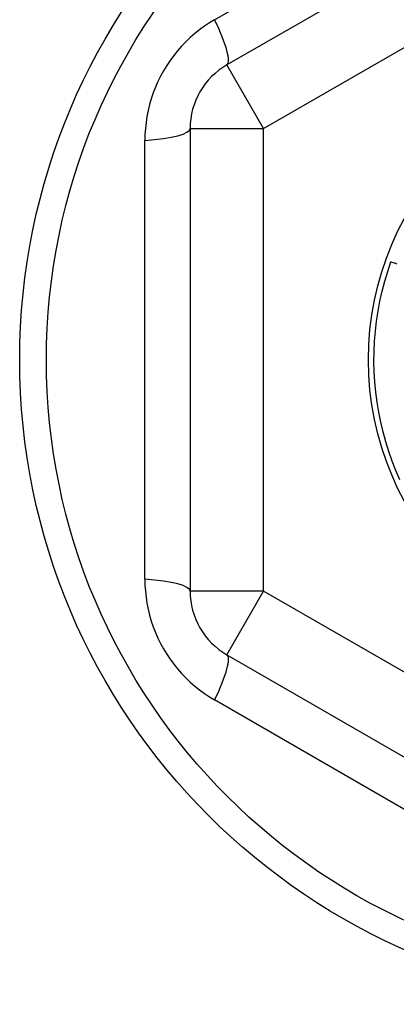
# Model space of a CAD drawing. Header units: inches. Extents: x 40 to 100, y 24.2 to 48.5.
# Tile 38 of 83: x 74.075 to 74.276, y 27.464 to 27.991. Entities that reach past the tile are written whole.
import ezdxf

# ---------------------------------------------------------------- set-up
doc = ezdxf.new("R2010")
doc.units = ezdxf.units.IN
doc.header["$MEASUREMENT"] = 0
doc.layers.add('Visible Edges(ANSI)', color=7, linetype='Continuous', lineweight=25)
doc.layers.add('Visible Tangent Edges(ANSI)', color=7, linetype='Continuous', lineweight=25)

msp = doc.modelspace()

# ---------------------------------------------------------------- linework, layer by layer
at = {"layer": 'Visible Edges(ANSI)'}
for p, q in [((74.40017, 28.09106), (74.1856, 27.96718)), ((74.16592, 27.93309), (74.16592, 27.68532)), ((74.1856, 27.65123), (74.40017, 27.52735))]:
    msp.add_line(p, q, dxfattribs=at)
at = {"layer": 'Visible Edges(ANSI)', "flags": 128}
for points in [[(74.27824, 27.74494), (74.27608, 27.74993), (74.2741, 27.755), (74.27229, 27.76013), (74.27066, 27.76533), (74.26922, 27.77057), (74.26796, 27.77587), (74.26689, 27.7812), (74.266, 27.78657), (74.2653, 27.79197), (74.26479, 27.79739), (74.26448, 27.80282), (74.26435, 27.80826), (74.26441, 27.8137), (74.26466, 27.81914), (74.2651, 27.82456), (74.26574, 27.82997), (74.26656, 27.83535), (74.26757, 27.8407), (74.26876, 27.846), (74.27014, 27.85127), (74.2717, 27.85648), (74.27345, 27.86164)], [(74.27661, 27.86051), (74.27598, 27.86073), (74.27535, 27.86096), (74.27472, 27.86119), (74.27408, 27.86141), (74.27345, 27.86164)]]:
    msp.add_lwpolyline(points, dxfattribs=at)
at = {"layer": 'Visible Edges(ANSI)'}
for radius in [0.34516, 0.15846]:
    msp.add_circle((74.41986, 27.8092), radius, dxfattribs=at)
for centre, start, end in [((74.20529, 27.93309), 120, 180), ((74.20529, 27.68532), 180, 240)]:
    msp.add_arc(centre, 0.03937, start, end, dxfattribs=at)
at = {"layer": 'Visible Tangent Edges(ANSI)'}
for p, q in [((74.17903, 27.99136), (74.38252, 28.10885)), ((74.20529, 27.93309), (74.41986, 28.05697)), ((74.20529, 27.93309), (74.1856, 27.96718)), ((74.16592, 27.93309), (74.20529, 27.93309)), ((74.20529, 27.68532), (74.20529, 27.93309)), ((74.14169, 27.69172), (74.14169, 27.92669)), ((74.20529, 27.68532), (74.16592, 27.68532)), ((74.1856, 27.65123), (74.20529, 27.68532)), ((74.41986, 27.56144), (74.20529, 27.68532)), ((74.38252, 27.50956), (74.17903, 27.62705))]:
    msp.add_line(p, q, dxfattribs=at)
at = {"layer": 'Visible Tangent Edges(ANSI)', "flags": 128}
for points in [[(74.17903, 27.99136), (74.17627, 27.98969), (74.17358, 27.9879), (74.17096, 27.98598), (74.16842, 27.98394), (74.16596, 27.98179), (74.16359, 27.97953), (74.16133, 27.97717), (74.15918, 27.97471), (74.15713, 27.97217), (74.1552, 27.96953), (74.15338, 27.9668), (74.15168, 27.964), (74.1501, 27.96112), (74.14866, 27.95819), (74.14734, 27.95519), (74.14616, 27.95215), (74.14512, 27.94906), (74.14421, 27.94592), (74.14344, 27.94275), (74.14281, 27.93956), (74.14232, 27.93635), (74.14197, 27.93313), (74.14176, 27.9299), (74.14169, 27.92669)], [(74.14169, 27.69172), (74.14176, 27.6885), (74.14197, 27.68527), (74.14232, 27.68204), (74.14281, 27.67882), (74.14345, 27.67561), (74.14422, 27.67244), (74.14513, 27.6693), (74.14618, 27.6662), (74.14737, 27.66316), (74.14869, 27.66017), (74.15014, 27.65723), (74.15171, 27.65435), (74.15341, 27.65155), (74.15523, 27.64883), (74.15717, 27.64619), (74.15921, 27.64365), (74.16137, 27.6412), (74.16363, 27.63885), (74.16599, 27.6366), (74.16844, 27.63446), (74.17098, 27.63242), (74.17359, 27.63051), (74.17628, 27.62872), (74.17903, 27.62705)]]:
    msp.add_lwpolyline(points, dxfattribs=at)
at = {"layer": 'Visible Tangent Edges(ANSI)'}
msp.add_circle((74.41986, 27.8092), 0.33084, dxfattribs=at)
for centre, major_axis, start_param, end_param in [((74.16592, 28.00128), (0.01969, -0.0341), 0, 1.176113), ((74.12655, 27.93309), (0.03937, 0), 5.107073, 6.283185), ((74.12655, 27.68532), (0.03937, 0), 0, 1.176113), ((74.16592, 27.61713), (0.01969, 0.0341), 5.107073, 6.283185)]:
    msp.add_ellipse(centre, major_axis=major_axis, ratio=0.175929, start_param=start_param, end_param=end_param, dxfattribs=at)

doc.saveas('drawing.dxf')
